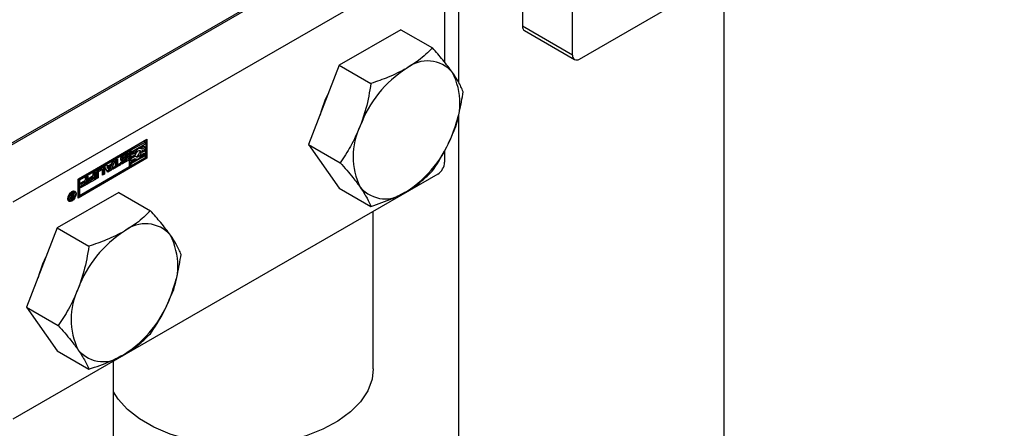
# Paper-space layout 'Sheet1' of a CAD drawing. Header units: millimetres. Extents: x 0 to 23548, y 0 to 16632.
# Tile 8 of 143: x 6056 to 6153, y 2757 to 2798. Entities that reach past the tile are written whole.
import ezdxf

# ---------------------------------------------------------------- set-up
doc = ezdxf.new("R2010")
doc.units = ezdxf.units.MM
doc.linetypes.add('SLD-Sólida', pattern=[0])

psp = doc.layouts.new('Sheet1')

# ---------------------------------------------------------------- linework, layer by layer
at = {"color": 7, "linetype": 'SLD-Sólida', "lineweight": 25, "ltscale": 28}
for p, q in [((6111.163, 2793.69), (6153.112, 2817.906)), ((6105.533, 2816.802), (6105.533, 2796.94)), ((6110.483, 2794.083), (6110.483, 2813.945)), ((6092.23, 2806.623), (6050.281, 2782.406)), ((6087.961, 2804.337), (6054.55, 2785.049)), ((6097.18, 2803.765), (6055.231, 2779.549)), ((6097.861, 2803.372), (6097.861, 2793.368)), ((6099.214, 2802.971), (6099.214, 2791.453)), ((6125.464, 2743.08), (6125.464, 2801.945)), ((6110.483, 2794.083), (6105.533, 2796.94)), ((6093.534, 2796.588), (6087.462, 2793.082)), ((6093.534, 2796.588), (6096.653, 2794.788)), ((6105.732, 2796.499), (6110.682, 2793.642)), ((6087.462, 2793.082), (6084.425, 2785.257)), ((6087.462, 2793.082), (6090.581, 2791.282)), ((6099.214, 2788.146), (6099.214, 2743.08)), ((6061.666, 2781.834), (6068.472, 2785.763)), ((6068.195, 2785.569), (6066.771, 2784.748)), ((6068.318, 2785.498), (6066.895, 2784.676)), ((6067.048, 2784.588), (6068.318, 2785.321)), ((6068.195, 2785.074), (6067.844, 2784.871)), ((6068.318, 2785.003), (6067.955, 2784.793)), ((6068.195, 2785.569), (6068.318, 2785.498)), ((6068.195, 2785.074), (6068.318, 2785.003)), ((6068.318, 2785.321), (6068.318, 2785.498)), ((6068.318, 2784.826), (6068.318, 2785.003)), ((6068.348, 2785.692), (6068.348, 2783.959)), ((6068.472, 2785.763), (6068.472, 2783.888)), ((6084.425, 2785.257), (6087.544, 2783.456)), ((6084.425, 2785.257), (6087.462, 2780.936)), ((6066.618, 2784.659), (6061.695, 2781.817)), ((6066.741, 2784.588), (6061.819, 2781.746)), ((6065.934, 2783.962), (6066.053, 2783.894)), ((6065.955, 2784), (6066.078, 2783.929)), ((6066.32, 2784.22), (6065.993, 2784.031)), ((6065.993, 2784.031), (6066.117, 2783.959)), ((6066.089, 2784.136), (6066.471, 2784.357)), ((6066.114, 2783.86), (6066.472, 2784.057)), ((6066.444, 2784.148), (6066.117, 2783.959)), ((6066.32, 2784.22), (6066.444, 2784.148)), ((6066.349, 2784.232), (6066.472, 2784.161)), ((6066.375, 2784.234), (6066.498, 2784.162)), ((6066.505, 2784.16), (6066.381, 2784.232)), ((6066.549, 2784.301), (6066.404, 2784.218)), ((6066.672, 2784.23), (6066.514, 2784.139)), ((6066.514, 2784.139), (6066.514, 2784.142)), ((6066.549, 2784.301), (6066.672, 2784.23)), ((6066.741, 2784.588), (6066.618, 2784.659)), ((6066.741, 2783.066), (6066.741, 2784.588)), ((6066.771, 2784.748), (6066.771, 2784.075)), ((6066.771, 2784.748), (6066.895, 2784.676)), ((6067.231, 2784.164), (6066.771, 2783.898)), ((6066.771, 2784.075), (6066.895, 2784.004)), ((6066.895, 2784.676), (6066.895, 2784.004)), ((6066.895, 2784.004), (6067.355, 2784.269)), ((6067.355, 2784.092), (6066.895, 2783.827)), ((6068.165, 2784.065), (6066.895, 2783.331)), ((6066.895, 2783.154), (6068.318, 2783.976)), ((6067.048, 2784.269), (6067.048, 2784.588)), ((6067.134, 2784.462), (6067.048, 2784.412)), ((6067.258, 2784.39), (6067.048, 2784.269)), ((6067.134, 2784.462), (6067.258, 2784.39)), ((6067.231, 2784.164), (6067.355, 2784.092)), ((6067.72, 2784.666), (6067.734, 2784.631)), ((6068.195, 2784.72), (6067.734, 2784.454)), ((6067.734, 2784.631), (6067.858, 2784.56)), ((6067.734, 2784.454), (6067.858, 2784.383)), ((6068.041, 2784.136), (6067.776, 2783.983)), ((6067.902, 2784.838), (6067.778, 2784.909)), ((6067.858, 2784.56), (6068.318, 2784.826)), ((6068.318, 2784.649), (6067.858, 2784.383)), ((6067.955, 2784.262), (6068.165, 2784.383)), ((6068.041, 2784.312), (6068.041, 2784.136)), ((6068.041, 2784.136), (6068.165, 2784.065)), ((6068.165, 2784.383), (6068.165, 2784.065)), ((6068.195, 2784.72), (6068.318, 2784.649)), ((6068.318, 2783.976), (6068.318, 2784.649)), ((6097.861, 2784.6), (6097.861, 2783.51)), ((6061.666, 2780.101), (6068.348, 2783.959)), ((6068.472, 2783.888), (6061.666, 2779.959)), ((6061.819, 2780.224), (6066.741, 2783.066)), ((6064.284, 2783.069), (6064.507, 2783.198)), ((6064.624, 2782.527), (6064.284, 2783.069)), ((6064.458, 2783.17), (6064.565, 2783.108)), ((6064.507, 2783.198), (6064.565, 2783.108)), ((6064.79, 2783.219), (6064.514, 2783.06)), ((6064.514, 2783.06), (6064.652, 2782.847)), ((6064.514, 2783.06), (6064.638, 2782.989)), ((6064.565, 2783.108), (6064.986, 2783.351)), ((6064.913, 2783.148), (6064.638, 2782.989)), ((6064.638, 2782.989), (6064.776, 2782.775)), ((6064.776, 2782.775), (6064.913, 2783.148)), ((6064.79, 2783.219), (6064.913, 2783.148)), ((6065.078, 2783.528), (6064.803, 2782.773)), ((6065.267, 2783.637), (6064.927, 2782.702)), ((6064.986, 2783.351), (6065.044, 2783.508)), ((6065.044, 2783.508), (6065.267, 2783.637)), ((6065.722, 2783.303), (6065.069, 2782.926)), ((6065.845, 2783.232), (6065.069, 2782.783)), ((6065.069, 2782.964), (6065.353, 2783.128)), ((6065.353, 2783.686), (6065.562, 2783.807)), ((6065.353, 2783.128), (6065.353, 2783.686)), ((6065.438, 2783.736), (6065.438, 2783.32)), ((6065.438, 2783.32), (6065.562, 2783.248)), ((6065.562, 2783.807), (6065.562, 2783.248)), ((6065.562, 2783.248), (6065.845, 2783.412)), ((6065.722, 2783.341), (6065.722, 2783.303)), ((6065.722, 2783.303), (6065.845, 2783.232)), ((6065.845, 2783.412), (6065.845, 2783.232)), ((6065.889, 2783.5), (6066.049, 2783.591)), ((6065.899, 2783.717), (6065.96, 2783.74)), ((6065.931, 2783.924), (6066.055, 2783.853)), ((6066.321, 2783.938), (6065.96, 2783.74)), ((6065.96, 2783.74), (6066.084, 2783.668)), ((6066.349, 2783.664), (6065.967, 2783.443)), ((6065.967, 2783.443), (6066.09, 2783.372)), ((6066.037, 2783.584), (6066.059, 2783.571)), ((6066.038, 2783.585), (6066.054, 2783.576)), ((6066.445, 2783.867), (6066.084, 2783.668)), ((6066.473, 2783.593), (6066.09, 2783.372)), ((6066.12, 2783.584), (6066.448, 2783.773)), ((6066.321, 2783.938), (6066.445, 2783.867)), ((6066.341, 2783.947), (6066.465, 2783.876)), ((6066.349, 2783.664), (6066.473, 2783.593)), ((6066.365, 2783.952), (6066.489, 2783.881)), ((6066.505, 2783.877), (6066.381, 2783.948)), ((6066.771, 2783.898), (6066.771, 2783.721)), ((6066.771, 2783.898), (6066.895, 2783.827)), ((6067.438, 2783.788), (6066.771, 2783.403)), ((6066.771, 2783.721), (6066.895, 2783.65)), ((6066.771, 2783.403), (6066.771, 2783.226)), ((6066.771, 2783.403), (6066.895, 2783.331)), ((6066.771, 2783.226), (6066.895, 2783.154)), ((6066.895, 2783.65), (6067.258, 2783.859)), ((6066.895, 2783.827), (6066.895, 2783.65)), ((6066.895, 2783.331), (6066.895, 2783.154)), ((6067.246, 2783.852), (6067.311, 2783.815)), ((6068.348, 2783.959), (6068.472, 2783.888)), ((6097.18, 2782.331), (6055.231, 2758.115)), ((6062.413, 2781.99), (6062.621, 2782.109)), ((6062.497, 2782.038), (6062.497, 2781.442)), ((6062.621, 2782.109), (6062.621, 2781.37)), ((6062.706, 2781.906), (6063.175, 2782.177)), ((6063.051, 2782.068), (6062.706, 2781.869)), ((6063.051, 2782.068), (6063.175, 2781.997)), ((6063.175, 2782.429), (6063.382, 2782.549)), ((6063.175, 2782.177), (6063.175, 2782.429)), ((6063.258, 2782.477), (6063.258, 2781.881)), ((6063.382, 2782.549), (6063.382, 2781.81)), ((6063.455, 2781.852), (6063.455, 2782.385)), ((6063.54, 2782.044), (6063.455, 2781.995)), ((6063.54, 2782.551), (6063.54, 2782.044)), ((6063.54, 2782.551), (6063.664, 2782.48)), ((6063.54, 2782.044), (6063.664, 2781.972)), ((6063.898, 2782.831), (6063.604, 2782.661)), ((6063.604, 2782.661), (6063.727, 2782.589)), ((6063.653, 2782.728), (6064.096, 2782.984)), ((6063.664, 2782.48), (6063.664, 2781.972)), ((6064.022, 2782.759), (6063.727, 2782.589)), ((6063.898, 2782.831), (6064.022, 2782.759)), ((6064.067, 2782.764), (6063.943, 2782.835)), ((6064.085, 2782.216), (6064.085, 2782.723)), ((6064.17, 2782.408), (6064.085, 2782.359)), ((6064.294, 2782.336), (6064.085, 2782.216)), ((6064.17, 2782.941), (6064.17, 2782.408)), ((6064.17, 2782.941), (6064.294, 2782.87)), ((6064.17, 2782.408), (6064.294, 2782.336)), ((6064.294, 2782.87), (6064.294, 2782.336)), ((6064.803, 2782.773), (6064.559, 2782.632)), ((6064.927, 2782.702), (6064.624, 2782.527)), ((6064.652, 2782.847), (6064.776, 2782.775)), ((6064.803, 2782.773), (6064.927, 2782.702)), ((6065.069, 2782.783), (6065.069, 2782.964)), ((6061.666, 2779.959), (6061.666, 2781.834)), ((6061.695, 2781.817), (6061.695, 2780.296)), ((6061.695, 2781.817), (6061.819, 2781.746)), ((6061.819, 2781.746), (6061.819, 2780.224)), ((6062.497, 2781.442), (6061.921, 2781.109)), ((6061.921, 2781.147), (6062.413, 2781.431)), ((6062.621, 2781.37), (6061.921, 2780.966)), ((6061.921, 2780.966), (6061.921, 2781.147)), ((6061.944, 2781.467), (6062.413, 2781.738)), ((6062.29, 2781.629), (6061.944, 2781.429)), ((6062.413, 2781.557), (6061.944, 2781.286)), ((6061.944, 2781.286), (6061.944, 2781.467)), ((6062.29, 2781.629), (6062.413, 2781.557)), ((6062.413, 2781.738), (6062.413, 2781.99)), ((6062.413, 2781.431), (6062.413, 2781.557)), ((6062.497, 2781.442), (6062.621, 2781.37)), ((6063.258, 2781.881), (6062.682, 2781.548)), ((6062.682, 2781.586), (6063.175, 2781.87)), ((6063.382, 2781.81), (6062.682, 2781.405)), ((6062.682, 2781.405), (6062.682, 2781.586)), ((6063.175, 2781.997), (6062.706, 2781.726)), ((6062.706, 2781.726), (6062.706, 2781.906)), ((6063.175, 2781.87), (6063.175, 2781.997)), ((6063.258, 2781.881), (6063.382, 2781.81)), ((6063.664, 2781.972), (6063.455, 2781.852)), ((6065.692, 2780.515), (6059.619, 2777.009)), ((6060.896, 2780.299), (6060.998, 2780.357)), ((6061.006, 2780.165), (6060.896, 2780.299)), ((6060.944, 2780.326), (6060.99, 2780.258)), ((6060.957, 2780.113), (6061.013, 2780.08)), ((6060.969, 2780.223), (6060.962, 2780.219)), ((6060.99, 2780.234), (6060.969, 2780.223)), ((6060.969, 2780.223), (6061.093, 2780.151)), ((6060.99, 2780.258), (6061.114, 2780.186)), ((6060.99, 2780.234), (6061.114, 2780.163)), ((6060.998, 2780.357), (6061.114, 2780.186)), ((6061.077, 2780.208), (6061.077, 2780.184)), ((6061.169, 2780.595), (6061.082, 2780.616)), ((6061.114, 2780.163), (6061.093, 2780.151)), ((6061.114, 2780.424), (6061.2, 2780.474)), ((6061.114, 2780.186), (6061.114, 2780.424)), ((6061.114, 2779.996), (6061.114, 2780.163)), ((6061.293, 2780.524), (6061.169, 2780.595)), ((6061.2, 2780.474), (6061.2, 2779.962)), ((6061.819, 2780.224), (6061.695, 2780.296)), ((6065.692, 2780.515), (6068.811, 2778.715)), ((6087.462, 2780.936), (6090.581, 2779.136)), ((6060.66, 2779.884), (6060.721, 2779.819)), ((6060.721, 2779.819), (6060.845, 2779.748)), ((6060.907, 2779.905), (6060.995, 2779.854)), ((6060.91, 2780.013), (6061.005, 2779.957)), ((6060.913, 2780.024), (6060.992, 2779.978)), ((6060.923, 2780.05), (6060.989, 2780.012)), ((6060.975, 2779.975), (6060.931, 2779.95)), ((6060.931, 2779.95), (6061.055, 2779.878)), ((6061.2, 2779.962), (6061.055, 2779.878)), ((6061.059, 2779.965), (6061.07, 2779.971)), ((6061.07, 2779.971), (6061.082, 2779.977)), ((6061.082, 2779.977), (6061.114, 2779.996)), ((6061.114, 2780.012), (6061.2, 2779.962)), ((6090.816, 2763.082), (6090.816, 2778.657)), ((6059.619, 2777.009), (6056.583, 2769.184)), ((6059.619, 2777.009), (6062.738, 2775.209)), ((6056.583, 2769.184), (6059.702, 2767.383)), ((6056.583, 2769.184), (6059.619, 2764.863)), ((6059.619, 2764.863), (6062.738, 2763.063)), ((6065.157, 2707.505), (6065.157, 2763.844))]:
    psp.add_line(p, q, dxfattribs=at)
at = {"color": 7, "linetype": 'SLD-Sólida', "lineweight": 25, "ltscale": 28, "flags": 128}
for points in [[(6066.084, 2783.668), (6066.008, 2783.644), (6065.944, 2783.659), (6065.902, 2783.71), (6065.888, 2783.79), (6065.904, 2783.887), (6065.948, 2783.987), (6066.013, 2784.074), (6066.089, 2784.136)], [(6066.471, 2784.357), (6066.512, 2784.375), (6066.551, 2784.383), (6066.586, 2784.381), (6066.617, 2784.369), (6066.642, 2784.346), (6066.66, 2784.315), (6066.67, 2784.275), (6066.672, 2784.23)], [(6066.472, 2784.057), (6066.549, 2784.084), (6066.615, 2784.072), (6066.659, 2784.022), (6066.674, 2783.942), (6066.659, 2783.844), (6066.616, 2783.743), (6066.55, 2783.655), (6066.473, 2783.593)], [(6066.549, 2784.301), (6066.546, 2784.347), (6066.538, 2784.382)], [(6067.955, 2784.793), (6067.888, 2784.845), (6067.805, 2784.865), (6067.709, 2784.853), (6067.607, 2784.808), (6067.505, 2784.735), (6067.409, 2784.636), (6067.325, 2784.519), (6067.258, 2784.39)], [(6067.258, 2783.859), (6067.325, 2783.808), (6067.409, 2783.787), (6067.505, 2783.8), (6067.607, 2783.844), (6067.709, 2783.917), (6067.805, 2784.016), (6067.888, 2784.133), (6067.955, 2784.262)], [(6067.355, 2784.269), (6067.392, 2784.377), (6067.45, 2784.48), (6067.524, 2784.567), (6067.607, 2784.63), (6067.689, 2784.662), (6067.763, 2784.661), (6067.821, 2784.625), (6067.858, 2784.56)], [(6067.858, 2784.383), (6067.821, 2784.275), (6067.763, 2784.172), (6067.689, 2784.085), (6067.607, 2784.022), (6067.524, 2783.99), (6067.45, 2783.992), (6067.392, 2784.027), (6067.355, 2784.092)], [(6064.17, 2782.941), (6064.167, 2782.984), (6064.16, 2783.009)], [(6066.09, 2783.372), (6066.05, 2783.353), (6066.011, 2783.345), (6065.975, 2783.347), (6065.945, 2783.36), (6065.92, 2783.383), (6065.902, 2783.414), (6065.892, 2783.454), (6065.889, 2783.5)], [(6065.9, 2783.418), (6065.926, 2783.424), (6065.967, 2783.443)], [(6066.053, 2783.894), (6066.05, 2783.887), (6066.048, 2783.881), (6066.047, 2783.874), (6066.047, 2783.868), (6066.048, 2783.863), (6066.05, 2783.858), (6066.052, 2783.855), (6066.056, 2783.853)], [(6066.349, 2783.664), (6066.426, 2783.726), (6066.483, 2783.8)], [(6061.479, 2780.372), (6061.448, 2780.173), (6061.359, 2779.969), (6061.226, 2779.789), (6061.069, 2779.663), (6060.912, 2779.608), (6060.779, 2779.634), (6060.691, 2779.736), (6060.659, 2779.899), (6060.691, 2780.098), (6060.779, 2780.303), (6060.912, 2780.482), (6061.069, 2780.609), (6061.226, 2780.664), (6061.359, 2780.638), (6061.448, 2780.535), (6061.479, 2780.372)], [(6061.386, 2780.319), (6061.362, 2780.445), (6061.293, 2780.524), (6061.19, 2780.544), (6061.069, 2780.502), (6060.948, 2780.404), (6060.845, 2780.265), (6060.776, 2780.107), (6060.752, 2779.953), (6060.776, 2779.827), (6060.845, 2779.748), (6060.948, 2779.728), (6061.069, 2779.77), (6061.19, 2779.868), (6061.293, 2780.006), (6061.362, 2780.165), (6061.386, 2780.319)], [(6061.29, 2780.662), (6061.324, 2780.607), (6061.355, 2780.459)], [(6060.932, 2779.727), (6060.789, 2779.68), (6060.724, 2779.681)], [(6090.816, 2763.082), (6090.698, 2762.069), (6090.277, 2760.935), (6089.562, 2759.851), (6088.569, 2758.843), (6087.32, 2757.934), (6085.846, 2757.146), (6084.18, 2756.496), (6082.363, 2756.002), (6080.436, 2755.673), (6078.444, 2755.518), (6076.435, 2755.54), (6074.456, 2755.739), (6072.552, 2756.11), (6070.769, 2756.645), (6069.147, 2757.33), (6067.727, 2758.151), (6066.539, 2759.086), (6065.613, 2760.116), (6065.157, 2760.834)]]:
    psp.add_lwpolyline(points, dxfattribs=at)
at = {"color": 7, "linetype": 'SLD-Sólida', "lineweight": 25, "ltscale": 784}
for centre, radius, start, end in [((6105.991, 2796.882), 0.462, 172.74417, 235.94365), ((6110.898, 2794.015), 0.42, 170.78596, 309.20329), ((6100.243, 2783.151), 11.415, 122.63797, 159.77289), ((6096.156, 2790.231), 3.27, 40.5328, 129.24817), ((6092.568, 2789.32), 6.79, 333.43643, 26.56357), ((6096.17, 2785.405), 10.958, 152.70992, 165.48175), ((6095.605, 2784.061), 6.79, 153.43643, 206.56357), ((6087.93, 2790.23), 11.415, 302.63797, 339.77289), ((6067.671, 2784.717), 0.22, 60.84207, 94.94981), ((6066.086, 2783.873), 0.184, 120.54277, 134.12384), ((6066.386, 2784.107), 0.131, 106.76653, 120.42834), ((6066.365, 2784.18), 0.0548, 80.06664, 107.5199), ((6066.371, 2784.214), 0.0206, 60.10733, 78.59451), ((6066.51, 2784.035), 0.131, 106.76653, 120.42834), ((6066.489, 2784.109), 0.0548, 80.06664, 107.5199), ((6066.494, 2784.142), 0.0206, 34.98512, 78.50401), ((6066.49, 2784.142), 0.024, 0.08469, 29.71184), ((6066.229, 2784.004), 0.32, 333.22498, 14.21785), ((6068.048, 2784.071), 0.994, 137.63092, 156.85961), ((6067.268, 2784.518), 0.471, 282.483, 352.20238), ((6064.174, 2782.889), 0.122, 350.78596, 129.20329), ((6065.941, 2783.939), 0.018, 180.96803, 236.03624), ((6066.071, 2783.59), 0.0225, 176.8473, 218.17714), ((6066.173, 2783.834), 0.134, 135.03449, 153.49106), ((6066.071, 2783.591), 0.0228, 221.15339, 273.59671), ((6066.073, 2783.887), 0.0381, 243.48574, 276.97788), ((6066.074, 2783.63), 0.0619, 268.69893, 290.44332), ((6066.064, 2783.957), 0.109, 277.05271, 297.0917), ((6066.211, 2783.799), 0.186, 120.59977, 135.82271), ((6066.052, 2783.7), 0.134, 288.72134, 300.31223), ((6066.397, 2783.802), 0.156, 110.90848, 118.94247), ((6066.369, 2783.871), 0.0814, 93.21953, 110.36744), ((6066.367, 2783.922), 0.0302, 60.89251, 93.51035), ((6066.52, 2783.73), 0.156, 110.90848, 118.94247), ((6066.358, 2783.925), 0.177, 300.36484, 312.23601), ((6066.493, 2783.8), 0.0814, 93.21953, 110.36744), ((6066.375, 2783.91), 0.154, 311.43109, 326.73274), ((6066.491, 2783.852), 0.0293, 54.55801, 93.89947), ((6066.456, 2783.86), 0.0587, 324.24439, 357.37933), ((6066.494, 2783.86), 0.0207, 352.98253, 50.1912), ((6096.383, 2783.577), 1.479, 302.60548, 357.39452), ((6063.885, 2782.366), 0.43, 122.60548, 177.39452), ((6063.678, 2782.545), 0.138, 122.60548, 177.39452), ((6063.802, 2782.473), 0.138, 122.60548, 177.39452), ((6063.924, 2782.794), 0.0451, 65.68605, 125.61817), ((6064.047, 2782.729), 0.0392, 350.78596, 129.20329), ((6061.195, 2779.939), 0.295, 129.8433, 159.359), ((6061.125, 2780.003), 0.137, 145.24999, 176.18807), ((6061.224, 2779.924), 0.262, 119.82096, 143.30963), ((6092.018, 2783.15), 3.27, 220.5328, 309.24817), ((6060.999, 2779.938), 0.0983, 170.52826, 229.60432), ((6061.145, 2779.952), 0.243, 158.25617, 179.50089), ((6060.804, 2780.174), 0.258, 292.40308, 299.57629), ((6060.975, 2779.925), 0.0736, 237.02729, 285.53867), ((6061.108, 2780.003), 0.119, 175.91379, 192.09681), ((6061.019, 2779.981), 0.0273, 186.48505, 269.88505), ((6060.94, 2780.077), 0.23, 283.95839, 300.03147), ((6061.01, 2780.062), 0.108, 274.53101, 296.82009), ((6068.313, 2774.158), 3.27, 40.5328, 129.24817), ((6072.401, 2767.078), 11.415, 122.63797, 159.77289), ((6064.725, 2773.247), 6.79, 333.43643, 26.56357), ((6068.328, 2769.332), 10.958, 152.70992, 165.48175), ((6067.763, 2767.988), 6.79, 153.43643, 206.56357), ((6060.088, 2774.157), 11.415, 302.63797, 339.77289), ((6064.175, 2767.077), 3.27, 220.5328, 309.24817)]:
    psp.add_arc(centre, radius, start, end, dxfattribs=at)
at = {"color": 7, "linetype": 'SLD-Sólida', "lineweight": 25, "ltscale": 28}
for points, knots in [([(6096.653, 2794.788), (6096.225, 2794.365), (6095.488, 2793.639), (6094.5, 2793.022), (6094.087, 2792.764)], [0, 0, 0, 0, 0.581944, 1, 1, 1, 1]), ([(6098.641, 2792.356), (6098.338, 2792.764), (6097.772, 2793.526), (6097.008, 2794.387), (6096.653, 2794.788)], [0, 0, 0, 0, 0.53526, 1, 1, 1, 1]), ([(6094.087, 2792.764), (6093.508, 2792.462), (6092.428, 2791.898), (6091.167, 2791.477), (6090.581, 2791.282)], [0, 0, 0, 0, 0.53526, 1, 1, 1, 1]), ([(6099.69, 2790.467), (6099.551, 2790.793), (6099.313, 2791.352), (6098.839, 2792.06), (6098.641, 2792.356)], [0, 0, 0, 0, 0.581944, 1, 1, 1, 1]), ([(6090.581, 2791.282), (6090.442, 2790.446), (6090.204, 2789.011), (6089.73, 2787.662), (6089.532, 2787.098)], [0, 0, 0, 0, 0.581944, 1, 1, 1, 1]), ([(6098.641, 2786.283), (6098.889, 2787.009), (6099.351, 2788.365), (6099.582, 2789.8), (6099.69, 2790.467)], [0, 0, 0, 0, 0.53526, 1, 1, 1, 1]), ([(6089.532, 2787.098), (6089.229, 2786.404), (6088.663, 2785.108), (6087.899, 2783.98), (6087.544, 2783.456)], [0, 0, 0, 0, 0.53526, 1, 1, 1, 1]), ([(6096.653, 2782.642), (6097.095, 2783.302), (6097.854, 2784.437), (6098.409, 2785.739), (6098.641, 2786.283)], [0, 0, 0, 0, 0.581944, 1, 1, 1, 1]), ([(6087.544, 2783.456), (6087.986, 2782.956), (6088.745, 2782.096), (6089.3, 2781.341), (6089.532, 2781.025)], [0, 0, 0, 0, 0.581944, 1, 1, 1, 1]), ([(6094.087, 2780.618), (6094.61, 2780.951), (6095.587, 2781.575), (6096.315, 2782.303), (6096.653, 2782.642)], [0, 0, 0, 0, 0.53526, 1, 1, 1, 1]), ([(6089.532, 2781.025), (6089.78, 2780.649), (6090.242, 2779.947), (6090.473, 2779.393), (6090.581, 2779.136)], [0, 0, 0, 0, 0.53526, 1, 1, 1, 1]), ([(6090.581, 2779.136), (6091.313, 2779.383), (6092.57, 2779.809), (6093.64, 2780.379), (6094.087, 2780.618)], [0, 0, 0, 0, 0.581944, 1, 1, 1, 1]), ([(6068.811, 2778.715), (6068.382, 2778.292), (6067.646, 2777.566), (6066.657, 2776.949), (6066.244, 2776.691)], [0, 0, 0, 0, 0.581944, 1, 1, 1, 1]), ([(6070.799, 2776.283), (6070.496, 2776.691), (6069.93, 2777.453), (6069.166, 2778.314), (6068.811, 2778.715)], [0, 0, 0, 0, 0.53526, 1, 1, 1, 1]), ([(6066.244, 2776.691), (6065.666, 2776.389), (6064.585, 2775.825), (6063.324, 2775.404), (6062.738, 2775.209)], [0, 0, 0, 0, 0.53526, 1, 1, 1, 1]), ([(6071.847, 2774.394), (6071.709, 2774.72), (6071.471, 2775.279), (6070.997, 2775.987), (6070.799, 2776.283)], [0, 0, 0, 0, 0.581944, 1, 1, 1, 1]), ([(6062.738, 2775.209), (6062.6, 2774.373), (6062.362, 2772.938), (6061.888, 2771.589), (6061.69, 2771.025)], [0, 0, 0, 0, 0.581944, 1, 1, 1, 1]), ([(6070.799, 2770.21), (6071.046, 2770.936), (6071.509, 2772.292), (6071.74, 2773.727), (6071.847, 2774.394)], [0, 0, 0, 0, 0.53526, 1, 1, 1, 1]), ([(6061.69, 2771.025), (6061.387, 2770.331), (6060.82, 2769.035), (6060.057, 2767.907), (6059.702, 2767.383)], [0, 0, 0, 0, 0.53526, 1, 1, 1, 1]), ([(6068.811, 2766.569), (6069.253, 2767.229), (6070.012, 2768.364), (6070.567, 2769.666), (6070.799, 2770.21)], [0, 0, 0, 0, 0.581944, 1, 1, 1, 1]), ([(6059.702, 2767.383), (6060.144, 2766.883), (6060.903, 2766.023), (6061.458, 2765.267), (6061.69, 2764.952)], [0, 0, 0, 0, 0.581944, 1, 1, 1, 1]), ([(6066.244, 2764.545), (6066.767, 2764.878), (6067.744, 2765.502), (6068.472, 2766.23), (6068.811, 2766.569)], [0, 0, 0, 0, 0.53526, 1, 1, 1, 1]), ([(6061.69, 2764.952), (6061.937, 2764.576), (6062.4, 2763.874), (6062.631, 2763.32), (6062.738, 2763.063)], [0, 0, 0, 0, 0.53526, 1, 1, 1, 1]), ([(6062.738, 2763.063), (6063.47, 2763.31), (6064.728, 2763.736), (6065.797, 2764.306), (6066.244, 2764.545)], [0, 0, 0, 0, 0.581944, 1, 1, 1, 1])]:
    psp.add_open_spline(points, degree=3, knots=knots, dxfattribs=at)

doc.saveas('drawing.dxf')
